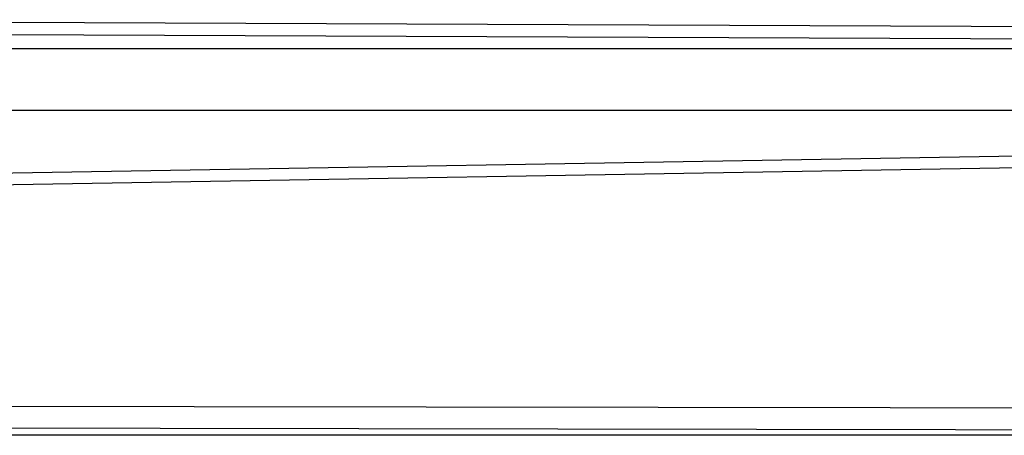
# Model space of a CAD drawing. Header units: millimetres. Extents: x 0 to 39025, y -31299 to 8400.
# Tile 96 of 256: x 14844 to 15000, y -27243 to -27177. Entities that reach past the tile are written whole.
import ezdxf

# ---------------------------------------------------------------- set-up
doc = ezdxf.new("R2010")
doc.units = ezdxf.units.MM

# ---------------------------------------------------------------- blocks, each defined once
blk = doc.blocks.new('Adapt 2 (spodaj)')
at = {"lineweight": 25}
for points in [[(555.08, 129.67), (555.08, 129.67), (873, 128.38), (873, 128.38)], [(872.93, 126.39), (872.93, 126.39), (554.99, 127.68), (554.99, 127.68)], [(881.21, 125.04), (881.21, 125.04), (500.48, 125.04), (500.48, 125.04)], [(881.15, 115.36), (881.15, 115.36), (500.59, 115.36), (500.59, 115.36)], [(586.67, 104.28), (586.67, 104.28), (872.93, 109.12), (872.93, 109.12)], [(873, 107.24), (873, 107.24), (586.76, 102.4), (586.76, 102.4)], [(650.23, 68.7), (650.23, 68.7), (869.89, 68.34), (869.89, 68.34)], [(870.49, 64.08), (870.49, 64.08), (47.45, 64.08), (47.45, 64.08)], [(869.73, 64.84), (869.73, 64.84), (650.07, 65.2), (650.07, 65.2)]]:
    blk.add_open_spline(points, degree=3, dxfattribs=at)

msp = doc.modelspace()

# ---------------------------------------------------------------- block references
at = {"color": 1}
msp.add_blockref('Adapt 2 (spodaj)', (14184.86, -27307), dxfattribs=at)

doc.saveas('drawing.dxf')
